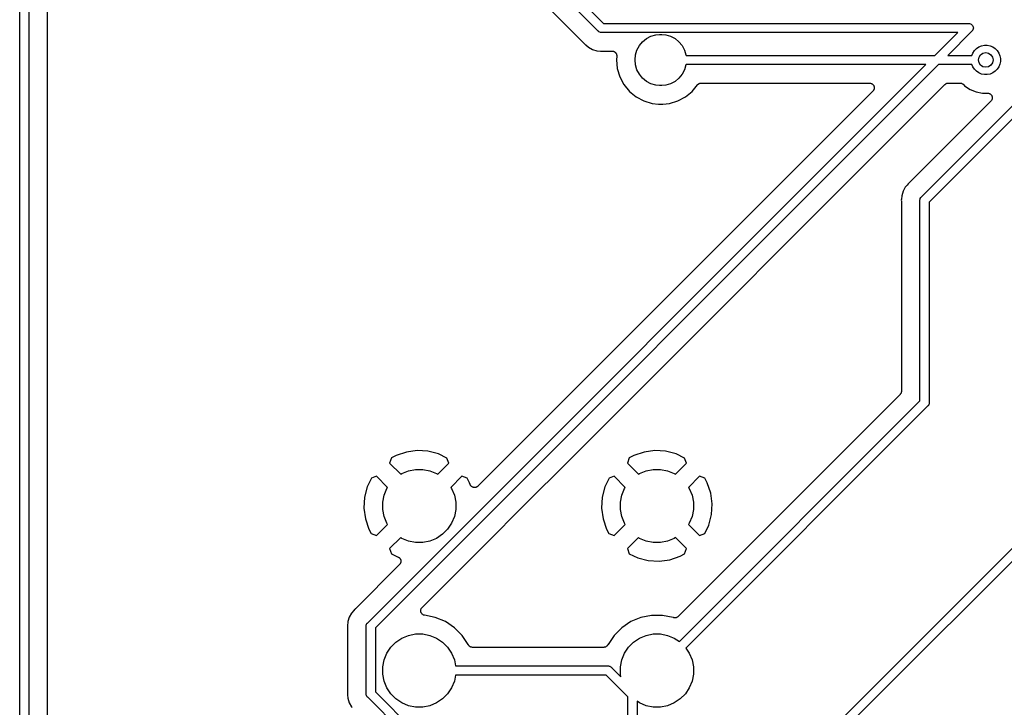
# Model space of a CAD drawing. Extents: x 3.01 to 9.03, y -6.32 to -2.47.
# Tile 2 of 25: x 3.01 to 4.07, y -5.89 to -5.15. Entities that reach past the tile are written whole.
import ezdxf

# ---------------------------------------------------------------- set-up
doc = ezdxf.new("R2010")
doc.units = 0
doc.header["$MEASUREMENT"] = 0
doc.layers.add('BLACK', color=7, linetype='CONTINUOUS')

msp = doc.modelspace()

# ---------------------------------------------------------------- linework, layer by layer
at = {"layer": 'BLACK', "linetype": 'CONTINUOUS'}
for p, q in [((3.39776, -4.90517), (3.64322, -5.15063)), ((3.63753, -5.15886), (3.38953, -4.91086)), ((3.37625, -4.92587), (3.62252, -5.17213)), ((3.01484, -6.31499), (3.01484, -5.04001)), ((3.02469, -5.0418), (3.02469, -6.31031)), ((3.04469, -6.28531), (3.04469, -5.05216)), ((3.64322, -5.15063), (4.03637, -5.15063)), ((4.03637, -5.15063), (4.03661, -5.15061)), ((4.03661, -5.15061), (4.03686, -5.15063)), ((4.03686, -5.15063), (4.03686, -5.15063)), ((4.03686, -5.15063), (4.03758, -5.1507)), ((4.03758, -5.1507), (4.03851, -5.15098)), ((4.03851, -5.15098), (4.03936, -5.15144)), ((4.03936, -5.15144), (4.04011, -5.15205)), ((3.63768, -5.15905), (3.63753, -5.15886)), ((3.63787, -5.1592), (3.63768, -5.15905)), ((3.63843, -5.15966), (3.63787, -5.1592)), ((3.63787, -5.1592), (3.63787, -5.1592)), ((3.63929, -5.16012), (3.63843, -5.15966)), ((3.64022, -5.1604), (3.63929, -5.16012)), ((3.64094, -5.16047), (3.64022, -5.1604)), ((3.64118, -5.1605), (3.64094, -5.16047)), ((3.64094, -5.16047), (3.64094, -5.16047)), ((3.64142, -5.16047), (3.64118, -5.1605)), ((4.02473, -5.16047), (3.64142, -5.16047)), ((3.6996, -5.16284), (3.70365, -5.16244)), ((3.70365, -5.16244), (3.70635, -5.16244)), ((3.70635, -5.16244), (3.7104, -5.16284)), ((4.00013, -5.18508), (4.02473, -5.16047)), ((4.03992, -5.1592), (4.01405, -5.18508)), ((4.04011, -5.15905), (4.03992, -5.1592)), ((4.04011, -5.15205), (4.04073, -5.1528)), ((4.04026, -5.15886), (4.04011, -5.15905)), ((4.04073, -5.1583), (4.04026, -5.15886)), ((4.04026, -5.15886), (4.04026, -5.15886)), ((4.04073, -5.1528), (4.04118, -5.15366)), ((4.04118, -5.15744), (4.04073, -5.1583)), ((4.04118, -5.15366), (4.04146, -5.15459)), ((4.04146, -5.15652), (4.04118, -5.15744)), ((4.04118, -5.15744), (4.04118, -5.15744)), ((4.04146, -5.15459), (4.04156, -5.15555)), ((4.04156, -5.15555), (4.04146, -5.15652)), ((3.62252, -5.17213), (3.62257, -5.17218)), ((3.62257, -5.17218), (3.6227, -5.17235)), ((3.6227, -5.17235), (3.62285, -5.1725)), ((3.62285, -5.1725), (3.62347, -5.17326)), ((3.68197, -5.17461), (3.68542, -5.17042)), ((3.68542, -5.17042), (3.68961, -5.16697)), ((3.68961, -5.16697), (3.6944, -5.16442)), ((3.6944, -5.16442), (3.6996, -5.16284)), ((3.7104, -5.16284), (3.7156, -5.16442)), ((3.7156, -5.16442), (3.72039, -5.16697)), ((3.72039, -5.16697), (3.72458, -5.17042)), ((3.72458, -5.17042), (3.72803, -5.17461)), ((3.62347, -5.17326), (3.62423, -5.17388)), ((3.62423, -5.17388), (3.62727, -5.17637)), ((3.62727, -5.17637), (3.6316, -5.17869)), ((3.6316, -5.17869), (3.6363, -5.18011)), ((3.6363, -5.18011), (3.6402, -5.1805)), ((3.6402, -5.1805), (3.6402, -5.1805)), ((3.6402, -5.1805), (3.64118, -5.18059)), ((3.64118, -5.18059), (3.64216, -5.1805)), ((3.64216, -5.1805), (3.64223, -5.18049)), ((3.64223, -5.18049), (3.64244, -5.18049)), ((3.64244, -5.18049), (3.64265, -5.18047)), ((3.64265, -5.18047), (3.65263, -5.18047)), ((3.65263, -5.18047), (3.6527, -5.18047)), ((3.6527, -5.18047), (3.65293, -5.1805)), ((3.65293, -5.1805), (3.65316, -5.1805)), ((3.65316, -5.1805), (3.65341, -5.18055)), ((3.65341, -5.18055), (3.65367, -5.18058)), ((3.65367, -5.18058), (3.65389, -5.18065)), ((3.65389, -5.18065), (3.65411, -5.1807)), ((3.65411, -5.1807), (3.65435, -5.1808)), ((3.65435, -5.1808), (3.6546, -5.18088)), ((3.6546, -5.18088), (3.6548, -5.18099)), ((3.6548, -5.18099), (3.65501, -5.18108)), ((3.65501, -5.18108), (3.65523, -5.18122)), ((3.65523, -5.18122), (3.65546, -5.18135)), ((3.65546, -5.18135), (3.65563, -5.18149)), ((3.65563, -5.18149), (3.65582, -5.18162)), ((3.65582, -5.18162), (3.65601, -5.18181)), ((3.65601, -5.18181), (3.6562, -5.18197)), ((3.6562, -5.18197), (3.65635, -5.18215)), ((3.65635, -5.18215), (3.65651, -5.18231)), ((3.65651, -5.18231), (3.65665, -5.18253)), ((3.65665, -5.18253), (3.65682, -5.18273)), ((3.65682, -5.18273), (3.65692, -5.18294)), ((3.65692, -5.18294), (3.65705, -5.18313)), ((3.65705, -5.18313), (3.65715, -5.18337)), ((3.65715, -5.18337), (3.65727, -5.1836)), ((3.65727, -5.1836), (3.65733, -5.18382)), ((3.67784, -5.1846), (3.67942, -5.1794)), ((3.67942, -5.1794), (3.68197, -5.17461)), ((3.72803, -5.17461), (3.73058, -5.1794)), ((3.73058, -5.1794), (3.73216, -5.1846)), ((4.03999, -5.18508), (4.04104, -5.18254)), ((4.04104, -5.18254), (4.04277, -5.17996)), ((4.04277, -5.17996), (4.04496, -5.17777)), ((4.04496, -5.17777), (4.04754, -5.17604)), ((4.04754, -5.17604), (4.05041, -5.17486)), ((4.05041, -5.17486), (4.05345, -5.17425)), ((4.05345, -5.17425), (4.05655, -5.17425)), ((4.05655, -5.17425), (4.05959, -5.17486)), ((4.05959, -5.17486), (4.06246, -5.17604)), ((4.06246, -5.17604), (4.06504, -5.17777)), ((4.06504, -5.17777), (4.06723, -5.17996)), ((4.06723, -5.17996), (4.06896, -5.18254)), ((4.06896, -5.18254), (4.07014, -5.18541)), ((3.65761, -5.18596), (3.65721, -5.19)), ((3.65721, -5.19), (3.65813, -5.19932)), ((3.65733, -5.18382), (3.65742, -5.18403)), ((3.65742, -5.18403), (3.65747, -5.18429)), ((3.65747, -5.18429), (3.65754, -5.18454)), ((3.65754, -5.18454), (3.65756, -5.18476)), ((3.65756, -5.18476), (3.65761, -5.18499)), ((3.65761, -5.18499), (3.65761, -5.18525)), ((3.65761, -5.18525), (3.65763, -5.18551)), ((3.65763, -5.18551), (3.65761, -5.18573)), ((3.65761, -5.18573), (3.65761, -5.18596)), ((3.67731, -5.19), (3.67784, -5.1846)), ((3.67784, -5.1954), (3.67731, -5.19)), ((3.73216, -5.1846), (3.73221, -5.18508)), ((3.73221, -5.18508), (4.00013, -5.18508)), ((3.98573, -5.33731), (4.13714, -5.1859)), ((4.14283, -5.19413), (3.99396, -5.343)), ((4.01405, -5.18508), (4.03999, -5.18508)), ((4.07014, -5.18541), (4.07075, -5.18845)), ((4.07075, -5.19155), (4.07014, -5.19459)), ((4.07075, -5.18845), (4.07075, -5.19155)), ((3.38953, -5.79568), (3.99028, -5.19492)), ((4.0042, -5.19492), (3.39776, -5.80137)), ((3.65813, -5.19932), (3.66085, -5.20829)), ((3.67942, -5.2006), (3.67784, -5.1954)), ((3.68197, -5.20539), (3.67942, -5.2006)), ((3.73058, -5.2006), (3.72803, -5.20539)), ((3.73216, -5.1954), (3.73058, -5.2006)), ((3.73221, -5.19492), (3.73216, -5.1954)), ((3.99028, -5.19492), (3.73221, -5.19492)), ((4.03999, -5.19492), (4.0042, -5.19492)), ((4.04104, -5.19746), (4.03999, -5.19492)), ((4.04277, -5.20004), (4.04104, -5.19746)), ((4.04496, -5.20223), (4.04277, -5.20004)), ((4.04754, -5.20396), (4.04496, -5.20223)), ((4.05041, -5.20514), (4.04754, -5.20396)), ((4.06246, -5.20396), (4.05959, -5.20514)), ((4.06504, -5.20223), (4.06246, -5.20396)), ((4.06723, -5.20004), (4.06504, -5.20223)), ((4.06896, -5.19746), (4.06723, -5.20004)), ((4.07014, -5.19459), (4.06896, -5.19746)), ((3.66085, -5.20829), (3.66526, -5.21655)), ((3.68542, -5.20958), (3.68197, -5.20539)), ((3.68961, -5.21303), (3.68542, -5.20958)), ((3.6944, -5.21558), (3.68961, -5.21303)), ((3.72039, -5.21303), (3.7156, -5.21558)), ((3.72458, -5.20958), (3.72039, -5.21303)), ((3.72803, -5.20539), (3.72458, -5.20958)), ((3.74591, -5.21563), (3.74613, -5.21548)), ((3.74613, -5.21548), (3.74634, -5.2154)), ((3.74634, -5.2154), (3.74653, -5.2153)), ((3.74653, -5.2153), (3.74679, -5.21522)), ((3.74679, -5.21522), (3.74704, -5.21512)), ((3.74704, -5.21512), (3.74726, -5.21508)), ((3.74726, -5.21508), (3.74747, -5.21502)), ((3.74747, -5.21502), (3.74773, -5.21499)), ((3.74773, -5.21499), (3.748, -5.21494)), ((3.748, -5.21494), (3.74822, -5.21494)), ((3.74822, -5.21494), (3.74844, -5.21492)), ((3.74844, -5.21492), (3.92993, -5.21492)), ((3.92993, -5.21492), (3.92998, -5.21492)), ((3.92998, -5.21492), (3.92998, -5.21492)), ((3.92998, -5.21492), (3.92998, -5.21492)), ((3.92998, -5.21492), (3.93, -5.21492)), ((3.93, -5.21492), (3.93048, -5.21498)), ((3.93048, -5.21498), (3.93095, -5.21503)), ((3.93095, -5.21503), (3.93096, -5.21503)), ((3.93096, -5.21503), (3.93097, -5.21503)), ((3.93097, -5.21503), (3.93143, -5.21518)), ((3.93143, -5.21518), (3.93188, -5.21532)), ((3.93188, -5.21532), (3.93189, -5.21532)), ((3.93189, -5.21532), (3.9319, -5.21533)), ((3.9319, -5.21533), (3.93233, -5.21556)), ((4.01184, -5.21573), (4.01225, -5.21551)), ((4.01225, -5.21551), (4.01265, -5.2153)), ((4.01265, -5.2153), (4.01268, -5.21529)), ((4.01268, -5.21529), (4.0127, -5.21528)), ((4.0127, -5.21528), (4.01315, -5.21515)), ((4.01315, -5.21515), (4.01359, -5.21502)), ((4.01359, -5.21502), (4.01361, -5.21501)), ((4.01361, -5.21501), (4.01364, -5.21501)), ((4.01364, -5.21501), (4.0141, -5.21497)), ((4.0141, -5.21497), (4.01456, -5.21492)), ((4.01456, -5.21492), (4.02729, -5.21492)), ((4.02729, -5.21492), (4.02731, -5.21492)), ((4.02731, -5.21492), (4.02731, -5.21492)), ((4.02731, -5.21492), (4.02731, -5.21492)), ((4.02731, -5.21492), (4.02736, -5.21492)), ((4.02736, -5.21492), (4.02782, -5.21497)), ((4.02782, -5.21497), (4.02828, -5.21502)), ((4.02828, -5.21502), (4.02831, -5.21503)), ((4.02831, -5.21503), (4.02833, -5.21503)), ((4.02833, -5.21503), (4.02878, -5.21517)), ((4.02878, -5.21517), (4.02922, -5.21531)), ((4.02922, -5.21531), (4.02924, -5.21532)), ((4.02924, -5.21532), (4.02926, -5.21533)), ((4.02926, -5.21533), (4.02967, -5.21555)), ((4.05345, -5.20575), (4.05041, -5.20514)), ((4.05655, -5.20575), (4.05345, -5.20575)), ((4.05959, -5.20514), (4.05655, -5.20575)), ((3.93346, -5.22346), (3.5081, -5.64882)), ((3.60565, -5.62176), (4.01102, -5.21639)), ((3.66526, -5.21655), (3.67121, -5.22379)), ((3.67121, -5.22379), (3.67845, -5.22974)), ((3.6996, -5.21716), (3.6944, -5.21558)), ((3.70365, -5.21756), (3.6996, -5.21716)), ((3.70635, -5.21756), (3.70365, -5.21756)), ((3.7104, -5.21716), (3.70635, -5.21756)), ((3.7156, -5.21558), (3.7104, -5.21716)), ((3.73155, -5.22974), (3.73879, -5.22379)), ((3.73879, -5.22379), (3.74457, -5.21675)), ((3.74457, -5.21675), (3.74462, -5.2167)), ((3.74462, -5.2167), (3.74477, -5.21654)), ((3.74477, -5.21654), (3.74491, -5.21637)), ((3.74491, -5.21637), (3.74512, -5.2162)), ((3.74512, -5.2162), (3.74532, -5.21601)), ((3.74532, -5.21601), (3.7455, -5.2159)), ((3.7455, -5.2159), (3.74567, -5.21576)), ((3.74567, -5.21576), (3.74591, -5.21563)), ((3.93233, -5.21556), (3.93274, -5.21579)), ((3.93274, -5.21579), (3.93275, -5.21579)), ((3.93275, -5.21579), (3.93275, -5.2158)), ((3.93275, -5.2158), (3.93313, -5.21611)), ((3.93313, -5.21611), (3.93349, -5.21641)), ((3.93377, -5.22309), (3.93346, -5.22346)), ((3.93349, -5.21641), (3.93349, -5.21642)), ((3.93349, -5.21642), (3.9335, -5.21642)), ((3.9335, -5.21642), (3.93381, -5.2168)), ((3.93407, -5.22272), (3.93377, -5.22309)), ((3.93381, -5.2168), (3.9341, -5.21717)), ((3.93408, -5.22271), (3.93407, -5.22272)), ((3.93431, -5.22229), (3.93408, -5.2227)), ((3.93408, -5.2227), (3.93408, -5.22271)), ((3.9341, -5.21717), (3.93411, -5.21718)), ((3.93411, -5.21718), (3.93411, -5.21718)), ((3.93411, -5.21718), (3.93434, -5.21761)), ((3.93454, -5.22186), (3.93431, -5.22229)), ((3.93434, -5.21761), (3.93456, -5.21803)), ((3.93468, -5.22139), (3.93454, -5.22184)), ((3.93454, -5.22184), (3.93454, -5.22185)), ((3.93454, -5.22185), (3.93454, -5.22186)), ((3.93456, -5.21803), (3.93456, -5.21804)), ((3.93456, -5.21804), (3.93456, -5.21805)), ((3.93456, -5.21805), (3.9347, -5.21851)), ((3.93483, -5.22093), (3.93468, -5.22139)), ((3.9347, -5.21851), (3.93484, -5.21897)), ((3.93488, -5.22044), (3.93483, -5.22091)), ((3.93483, -5.22091), (3.93483, -5.22092)), ((3.93483, -5.22092), (3.93483, -5.22093)), ((3.93484, -5.21897), (3.93484, -5.21898)), ((3.93484, -5.21898), (3.93484, -5.21898)), ((3.93484, -5.21898), (3.93488, -5.21946)), ((3.93488, -5.21946), (3.93493, -5.21994)), ((3.93493, -5.21996), (3.93488, -5.22044)), ((3.93493, -5.21994), (3.93493, -5.21995)), ((3.93493, -5.21995), (3.93493, -5.21996)), ((4.01102, -5.21639), (4.01104, -5.21637)), ((4.01104, -5.21637), (4.01107, -5.21634)), ((4.01104, -5.21637), (4.01104, -5.21637)), ((4.01104, -5.21637), (4.01104, -5.21637)), ((4.01107, -5.21634), (4.01144, -5.21605)), ((4.01144, -5.21605), (4.01179, -5.21576)), ((4.01179, -5.21576), (4.01182, -5.21574)), ((4.01182, -5.21574), (4.01184, -5.21573)), ((4.02967, -5.21555), (4.03008, -5.21577)), ((4.03008, -5.21577), (4.0301, -5.21578)), ((4.0301, -5.21578), (4.03012, -5.2158)), ((4.03012, -5.2158), (4.03047, -5.21609)), ((4.03047, -5.21609), (4.03083, -5.21639)), ((4.03083, -5.21639), (4.03221, -5.21777)), ((4.03221, -5.21777), (4.03807, -5.22168)), ((4.03807, -5.22168), (4.04457, -5.22437)), ((4.04457, -5.22437), (4.05148, -5.22575)), ((4.05148, -5.22575), (4.05694, -5.22575)), ((4.05694, -5.22575), (4.05699, -5.22575)), ((4.05699, -5.22575), (4.05699, -5.22575)), ((4.05699, -5.22575), (4.05699, -5.22575)), ((4.05699, -5.22575), (4.05701, -5.22575)), ((4.05701, -5.22575), (4.05748, -5.2258)), ((4.05748, -5.2258), (4.05796, -5.22585)), ((4.05796, -5.22585), (4.05797, -5.22586)), ((4.05797, -5.22586), (4.05798, -5.22586)), ((4.05798, -5.22586), (4.05843, -5.226)), ((4.05843, -5.226), (4.05889, -5.22615)), ((3.67845, -5.22974), (3.68671, -5.23415)), ((3.68671, -5.23415), (3.69568, -5.23687)), ((3.71432, -5.23687), (3.72329, -5.23415)), ((3.72329, -5.23415), (3.73155, -5.22974)), ((4.06047, -5.23428), (3.97245, -5.3223)), ((4.05889, -5.22615), (4.0589, -5.22615)), ((4.0589, -5.22615), (4.05891, -5.22615)), ((4.05891, -5.22615), (4.05933, -5.22638)), ((4.05933, -5.22638), (4.05975, -5.22661)), ((4.05975, -5.22661), (4.05975, -5.22662)), ((4.05975, -5.22662), (4.05976, -5.22662)), ((4.05976, -5.22662), (4.06013, -5.22693)), ((4.06013, -5.22693), (4.0605, -5.22724)), ((4.06078, -5.23391), (4.06047, -5.23428)), ((4.0605, -5.22724), (4.0605, -5.22724)), ((4.0605, -5.22724), (4.06051, -5.22725)), ((4.06051, -5.22725), (4.06081, -5.22762)), ((4.06108, -5.23354), (4.06078, -5.23391)), ((4.06081, -5.22762), (4.06111, -5.228)), ((4.06109, -5.23354), (4.06108, -5.23354)), ((4.06132, -5.23311), (4.06109, -5.23353)), ((4.06109, -5.23353), (4.06109, -5.23354)), ((4.06111, -5.228), (4.06112, -5.228)), ((4.06112, -5.228), (4.06112, -5.22801)), ((4.06112, -5.22801), (4.06134, -5.22843)), ((4.06155, -5.23269), (4.06132, -5.23311)), ((4.06134, -5.22843), (4.06157, -5.22886)), ((4.06169, -5.23221), (4.06155, -5.23267)), ((4.06155, -5.23267), (4.06155, -5.23268)), ((4.06155, -5.23268), (4.06155, -5.23269)), ((4.06157, -5.22886), (4.06157, -5.22887)), ((4.06157, -5.22887), (4.06157, -5.22887)), ((4.06157, -5.22887), (4.06171, -5.22932)), ((4.06183, -5.23175), (4.06169, -5.23221)), ((4.06171, -5.22932), (4.06185, -5.22979)), ((4.06184, -5.23174), (4.06183, -5.23175)), ((4.06189, -5.23126), (4.06184, -5.23174)), ((4.06184, -5.23174), (4.06184, -5.23174)), ((4.06185, -5.22979), (4.06185, -5.2298)), ((4.06185, -5.2298), (4.06185, -5.22981)), ((4.06185, -5.22981), (4.06189, -5.23028)), ((4.06189, -5.23028), (4.06194, -5.23077)), ((4.06194, -5.23078), (4.06189, -5.23126)), ((4.06194, -5.23077), (4.06194, -5.23077)), ((4.06194, -5.23077), (4.06194, -5.23078)), ((3.69568, -5.23687), (3.70266, -5.23756)), ((3.70266, -5.23756), (3.70734, -5.23756)), ((3.70734, -5.23756), (3.71432, -5.23687)), ((3.9659, -5.33138), (3.96447, -5.33608)), ((3.96641, -5.33043), (3.9659, -5.33138)), ((3.96821, -5.32705), (3.96641, -5.33043)), ((3.96641, -5.33043), (3.96641, -5.33043)), ((3.97016, -5.32468), (3.96821, -5.32705)), ((3.97133, -5.32326), (3.97016, -5.32468)), ((3.97016, -5.32468), (3.97016, -5.32468)), ((3.97209, -5.32263), (3.97133, -5.32326)), ((3.97224, -5.32248), (3.97209, -5.32263)), ((3.9724, -5.32235), (3.97224, -5.32248)), ((3.97245, -5.3223), (3.9724, -5.32235)), ((3.96409, -5.33999), (3.96399, -5.34096)), ((3.96399, -5.34096), (3.96409, -5.34194)), ((3.96447, -5.33608), (3.96409, -5.33998)), ((3.96409, -5.33998), (3.96409, -5.33999)), ((3.96409, -5.34194), (3.9641, -5.34201)), ((3.9641, -5.34201), (3.96409, -5.34222)), ((3.96409, -5.34222), (3.96411, -5.34243)), ((3.96411, -5.34243), (3.96411, -5.54664)), ((3.98409, -5.34096), (3.98411, -5.34072)), ((3.98411, -5.34121), (3.98409, -5.34096)), ((3.98411, -5.34072), (3.98419, -5.34)), ((3.98411, -5.34072), (3.98411, -5.34072)), ((3.98411, -5.557), (3.98411, -5.34121)), ((3.98419, -5.34), (3.98447, -5.33907)), ((3.98447, -5.33907), (3.98492, -5.33822)), ((3.98492, -5.33822), (3.98554, -5.33747)), ((3.98554, -5.33747), (3.98573, -5.33731)), ((3.99396, -5.343), (3.99396, -5.55879)), ((3.80875, -5.99028), (4.39028, -5.40875)), ((4.39028, -5.42267), (3.93192, -5.88103)), ((3.96265, -5.55018), (3.72379, -5.78904)), ((3.96294, -5.54982), (3.96265, -5.55018)), ((3.96324, -5.54947), (3.96294, -5.54982)), ((3.96325, -5.54944), (3.96324, -5.54947)), ((3.96327, -5.54942), (3.96325, -5.54944)), ((3.96349, -5.54902), (3.96327, -5.54942)), ((3.96371, -5.54861), (3.96349, -5.54902)), ((3.96372, -5.54859), (3.96371, -5.54861)), ((3.96373, -5.54856), (3.96372, -5.54859)), ((3.96386, -5.54812), (3.96373, -5.54856)), ((3.964, -5.54768), (3.96386, -5.54812)), ((3.96401, -5.54766), (3.964, -5.54768)), ((3.96402, -5.54763), (3.96401, -5.54766)), ((3.96406, -5.54717), (3.96402, -5.54763)), ((3.96411, -5.54671), (3.96406, -5.54717)), ((3.96411, -5.54664), (3.96411, -5.54666)), ((3.96411, -5.54666), (3.96411, -5.54666)), ((3.96411, -5.54666), (3.96411, -5.54666)), ((3.96411, -5.54666), (3.96411, -5.54671)), ((3.72512, -5.81599), (3.98411, -5.557)), ((3.99234, -5.56269), (3.73208, -5.82295)), ((3.99253, -5.56253), (3.99234, -5.56269)), ((3.99269, -5.56234), (3.99253, -5.56253)), ((3.99315, -5.56178), (3.99269, -5.56234)), ((3.9936, -5.56093), (3.99315, -5.56178)), ((3.99389, -5.56), (3.9936, -5.56093)), ((3.99396, -5.55928), (3.99389, -5.56)), ((3.99396, -5.55879), (3.99398, -5.55904)), ((3.99398, -5.55904), (3.99396, -5.55928)), ((3.99396, -5.55928), (3.99396, -5.55928)), ((3.42, -5.61583), (3.41519, -5.61839)), ((3.43114, -5.61197), (3.42, -5.61583)), ((3.44273, -5.61039), (3.43114, -5.61197)), ((3.4544, -5.61109), (3.44273, -5.61039)), ((3.46571, -5.61405), (3.4544, -5.61109)), ((3.47485, -5.6185), (3.46571, -5.61405)), ((3.6759, -5.61583), (3.67109, -5.61839)), ((3.68705, -5.61197), (3.6759, -5.61583)), ((3.69863, -5.61039), (3.68705, -5.61197)), ((3.71031, -5.61109), (3.69863, -5.61039)), ((3.72162, -5.61405), (3.71031, -5.61109)), ((3.73075, -5.6185), (3.72162, -5.61405)), ((3.41519, -5.61839), (3.41315, -5.62401)), ((3.41315, -5.62401), (3.42509, -5.63595)), ((3.46491, -5.63595), (3.47685, -5.62401)), ((3.47685, -5.62401), (3.47485, -5.6185)), ((3.55848, -5.66893), (3.60565, -5.62176)), ((3.60565, -5.62176), (3.60565, -5.62176)), ((3.67109, -5.61839), (3.66906, -5.62401)), ((3.66906, -5.62401), (3.681, -5.63595)), ((3.72081, -5.63595), (3.73275, -5.62401)), ((3.73275, -5.62401), (3.73075, -5.6185)), ((3.39901, -5.63815), (3.3935, -5.64015)), ((3.41095, -5.65009), (3.39901, -5.63815)), ((3.42509, -5.63595), (3.42635, -5.63511)), ((3.42635, -5.63511), (3.43352, -5.63214)), ((3.43352, -5.63214), (3.44112, -5.63063)), ((3.44112, -5.63063), (3.44888, -5.63063)), ((3.44888, -5.63063), (3.45648, -5.63214)), ((3.45648, -5.63214), (3.46365, -5.63511)), ((3.46365, -5.63511), (3.46491, -5.63595)), ((3.49099, -5.63815), (3.47905, -5.65009)), ((3.49661, -5.64019), (3.49099, -5.63815)), ((3.65492, -5.63815), (3.6494, -5.64015)), ((3.66686, -5.65009), (3.65492, -5.63815)), ((3.681, -5.63595), (3.68226, -5.63511)), ((3.68226, -5.63511), (3.68942, -5.63214)), ((3.68942, -5.63214), (3.69703, -5.63063)), ((3.69703, -5.63063), (3.70478, -5.63063)), ((3.70478, -5.63063), (3.71239, -5.63214)), ((3.71239, -5.63214), (3.71955, -5.63511)), ((3.71955, -5.63511), (3.72081, -5.63595)), ((3.74689, -5.63815), (3.73495, -5.65009)), ((3.75251, -5.64019), (3.74689, -5.63815)), ((3.38905, -5.64929), (3.38609, -5.6606)), ((3.3935, -5.64015), (3.38905, -5.64929)), ((3.41011, -5.65135), (3.41095, -5.65009)), ((3.47905, -5.65009), (3.47989, -5.65135)), ((3.49917, -5.645), (3.49661, -5.64019)), ((3.49984, -5.64692), (3.49917, -5.645)), ((3.4999, -5.64704), (3.49984, -5.64692)), ((3.49994, -5.64717), (3.4999, -5.64704)), ((3.5001, -5.64749), (3.49994, -5.64717)), ((3.50025, -5.6478), (3.5001, -5.64749)), ((3.50033, -5.64792), (3.50025, -5.6478)), ((3.50039, -5.64804), (3.50033, -5.64792)), ((3.50061, -5.64831), (3.50039, -5.64804)), ((3.50082, -5.6486), (3.50061, -5.64831)), ((3.50092, -5.64869), (3.50082, -5.6486)), ((3.501, -5.6488), (3.50092, -5.64869)), ((3.50128, -5.64902), (3.501, -5.6488)), ((3.50153, -5.64926), (3.50128, -5.64902)), ((3.50165, -5.64933), (3.50153, -5.64926)), ((3.50175, -5.64942), (3.50165, -5.64933)), ((3.50206, -5.64959), (3.50175, -5.64942)), ((3.50236, -5.64977), (3.50206, -5.64959)), ((3.50249, -5.64982), (3.50236, -5.64977)), ((3.50261, -5.64989), (3.50249, -5.64982)), ((3.50295, -5.64999), (3.50261, -5.64989)), ((3.50328, -5.65012), (3.50295, -5.64999)), ((3.50341, -5.65014), (3.50328, -5.65012)), ((3.50354, -5.65018), (3.50341, -5.65014)), ((3.50582, -5.6501), (3.50548, -5.6502)), ((3.50616, -5.65002), (3.50582, -5.6501)), ((3.50629, -5.64997), (3.50616, -5.65002)), ((3.50642, -5.64993), (3.50629, -5.64997)), ((3.50673, -5.64977), (3.50642, -5.64993)), ((3.50705, -5.64962), (3.50673, -5.64977)), ((3.50717, -5.64954), (3.50705, -5.64962)), ((3.50729, -5.64948), (3.50717, -5.64954)), ((3.50756, -5.64926), (3.50729, -5.64948)), ((3.50785, -5.64906), (3.50756, -5.64926)), ((3.50794, -5.64896), (3.50785, -5.64906)), ((3.50805, -5.64887), (3.50794, -5.64896)), ((3.5081, -5.64882), (3.50805, -5.64887)), ((3.64496, -5.64929), (3.64199, -5.6606)), ((3.6494, -5.64015), (3.64496, -5.64929)), ((3.66602, -5.65135), (3.66686, -5.65009)), ((3.73495, -5.65009), (3.73579, -5.65135)), ((3.75508, -5.645), (3.75251, -5.64019)), ((3.75893, -5.65614), (3.75508, -5.645)), ((3.38609, -5.6606), (3.38539, -5.67227)), ((3.40563, -5.66612), (3.40714, -5.65852)), ((3.40714, -5.65852), (3.41011, -5.65135)), ((3.47989, -5.65135), (3.48286, -5.65852)), ((3.48286, -5.65852), (3.48437, -5.66612)), ((3.50389, -5.65022), (3.50354, -5.65018)), ((3.50424, -5.65027), (3.50389, -5.65022)), ((3.50438, -5.65027), (3.50424, -5.65027)), ((3.50451, -5.65029), (3.50438, -5.65027)), ((3.50486, -5.65025), (3.50451, -5.65029)), ((3.50521, -5.65024), (3.50486, -5.65025)), ((3.50535, -5.65021), (3.50521, -5.65024)), ((3.50548, -5.6502), (3.50535, -5.65021)), ((3.64199, -5.6606), (3.64129, -5.67227)), ((3.66154, -5.66612), (3.66305, -5.65852)), ((3.66305, -5.65852), (3.66602, -5.65135)), ((3.73579, -5.65135), (3.73876, -5.65852)), ((3.73876, -5.65852), (3.74028, -5.66612)), ((3.76052, -5.66773), (3.75893, -5.65614)), ((3.40563, -5.67388), (3.40563, -5.66612)), ((3.48437, -5.66612), (3.48437, -5.67388)), ((3.51624, -5.71117), (3.55848, -5.66893)), ((3.55848, -5.66893), (3.55848, -5.66893)), ((3.66154, -5.67388), (3.66154, -5.66612)), ((3.74028, -5.66612), (3.74028, -5.67388)), ((3.75982, -5.6794), (3.76052, -5.66773)), ((3.38539, -5.67227), (3.38697, -5.68386)), ((3.40714, -5.68148), (3.40563, -5.67388)), ((3.41011, -5.68865), (3.40714, -5.68148)), ((3.48286, -5.68148), (3.47989, -5.68865)), ((3.48437, -5.67388), (3.48286, -5.68148)), ((3.64129, -5.67227), (3.64288, -5.68386)), ((3.66305, -5.68148), (3.66154, -5.67388)), ((3.66602, -5.68865), (3.66305, -5.68148)), ((3.73876, -5.68148), (3.73579, -5.68865)), ((3.74028, -5.67388), (3.73876, -5.68148)), ((3.75685, -5.69071), (3.75982, -5.6794)), ((3.38697, -5.68386), (3.39083, -5.695)), ((3.39901, -5.70185), (3.41095, -5.68991)), ((3.41095, -5.68991), (3.41011, -5.68865)), ((3.47989, -5.68865), (3.47558, -5.6951)), ((3.64288, -5.68386), (3.64673, -5.695)), ((3.65492, -5.70185), (3.66686, -5.68991)), ((3.66686, -5.68991), (3.66602, -5.68865)), ((3.73579, -5.68865), (3.73495, -5.68991)), ((3.73495, -5.68991), (3.74689, -5.70185)), ((3.75241, -5.69985), (3.75685, -5.69071)), ((3.39083, -5.695), (3.39339, -5.69981)), ((3.39339, -5.69981), (3.39901, -5.70185)), ((3.4701, -5.70058), (3.46365, -5.70489)), ((3.47558, -5.6951), (3.4701, -5.70058)), ((3.64673, -5.695), (3.6493, -5.69981)), ((3.6493, -5.69981), (3.65492, -5.70185)), ((3.74689, -5.70185), (3.75241, -5.69985)), ((3.42509, -5.70405), (3.41315, -5.71599)), ((3.42635, -5.70489), (3.42509, -5.70405)), ((3.43352, -5.70786), (3.42635, -5.70489)), ((3.44112, -5.70937), (3.43352, -5.70786)), ((3.44888, -5.70937), (3.44112, -5.70937)), ((3.44809, -5.77932), (3.51624, -5.71117)), ((3.45648, -5.70786), (3.44888, -5.70937)), ((3.46365, -5.70489), (3.45648, -5.70786)), ((3.51624, -5.71117), (3.51624, -5.71117)), ((3.681, -5.70405), (3.66906, -5.71599)), ((3.68226, -5.70489), (3.681, -5.70405)), ((3.68942, -5.70786), (3.68226, -5.70489)), ((3.69703, -5.70937), (3.68942, -5.70786)), ((3.70478, -5.70937), (3.69703, -5.70937)), ((3.71239, -5.70786), (3.70478, -5.70937)), ((3.71955, -5.70489), (3.71239, -5.70786)), ((3.72081, -5.70405), (3.71955, -5.70489)), ((3.73275, -5.71599), (3.72081, -5.70405)), ((3.41315, -5.71599), (3.41515, -5.7215)), ((3.41515, -5.7215), (3.42248, -5.72507)), ((3.66906, -5.71599), (3.67106, -5.7215)), ((3.67106, -5.7215), (3.68019, -5.72595)), ((3.71476, -5.72803), (3.72591, -5.72417)), ((3.72591, -5.72417), (3.73072, -5.72161)), ((3.73072, -5.72161), (3.73275, -5.71599)), ((3.42382, -5.7331), (3.37625, -5.78067)), ((3.42248, -5.72507), (3.42254, -5.7251)), ((3.42254, -5.7251), (3.42281, -5.72527)), ((3.42281, -5.72527), (3.4231, -5.72543)), ((3.4231, -5.72543), (3.42322, -5.72553)), ((3.42322, -5.72553), (3.42336, -5.72562)), ((3.42336, -5.72562), (3.4236, -5.72584)), ((3.4236, -5.72584), (3.42385, -5.72605)), ((3.42403, -5.73285), (3.42382, -5.7331)), ((3.42385, -5.72605), (3.42395, -5.72618)), ((3.42395, -5.72618), (3.42407, -5.72629)), ((3.42425, -5.73261), (3.42403, -5.73285)), ((3.42407, -5.72629), (3.42426, -5.72656)), ((3.42434, -5.73247), (3.42425, -5.73261)), ((3.42426, -5.72656), (3.42446, -5.72681)), ((3.42444, -5.73234), (3.42434, -5.73247)), ((3.4246, -5.73206), (3.42444, -5.73234)), ((3.42446, -5.72681), (3.42454, -5.72695)), ((3.42454, -5.72695), (3.42463, -5.72709)), ((3.42477, -5.73178), (3.4246, -5.73206)), ((3.42463, -5.72709), (3.42477, -5.72738)), ((3.42477, -5.72738), (3.42492, -5.72767)), ((3.42483, -5.73163), (3.42477, -5.73178)), ((3.4249, -5.73148), (3.42483, -5.73163)), ((3.425, -5.73117), (3.4249, -5.73148)), ((3.42492, -5.72767), (3.42496, -5.72783)), ((3.42496, -5.72783), (3.42503, -5.72798)), ((3.42512, -5.73087), (3.425, -5.73117)), ((3.42503, -5.72798), (3.4251, -5.7283)), ((3.4251, -5.7283), (3.4252, -5.72861)), ((3.42514, -5.73071), (3.42512, -5.73087)), ((3.42519, -5.73055), (3.42514, -5.73071)), ((3.42522, -5.73023), (3.42519, -5.73055)), ((3.4252, -5.72861), (3.42521, -5.72877)), ((3.42521, -5.72877), (3.42525, -5.72893)), ((3.42528, -5.72991), (3.42522, -5.73023)), ((3.42525, -5.72893), (3.42526, -5.72925)), ((3.42526, -5.72925), (3.42529, -5.72958)), ((3.42529, -5.72958), (3.42527, -5.72974)), ((3.42527, -5.72974), (3.42528, -5.72991)), ((3.68019, -5.72595), (3.6915, -5.72891)), ((3.6915, -5.72891), (3.70318, -5.72961)), ((3.70318, -5.72961), (3.71476, -5.72803)), ((3.37201, -5.78542), (3.3697, -5.78975)), ((3.3745, -5.78238), (3.37201, -5.78542)), ((3.37513, -5.78162), (3.3745, -5.78238)), ((3.3745, -5.78238), (3.3745, -5.78238)), ((3.37589, -5.781), (3.37513, -5.78162)), ((3.37604, -5.78085), (3.37589, -5.781)), ((3.3762, -5.78072), (3.37604, -5.78085)), ((3.37625, -5.78067), (3.3762, -5.78072)), ((3.44663, -5.78281), (3.44668, -5.78234)), ((3.44663, -5.78282), (3.44663, -5.78281)), ((3.44663, -5.78284), (3.44663, -5.78282)), ((3.44667, -5.78331), (3.44663, -5.78284)), ((3.44672, -5.78379), (3.44667, -5.78331)), ((3.44668, -5.78234), (3.44673, -5.78186)), ((3.44672, -5.7838), (3.44672, -5.78379)), ((3.44672, -5.78381), (3.44672, -5.7838)), ((3.44685, -5.78426), (3.44672, -5.78381)), ((3.44673, -5.78184), (3.44687, -5.78138)), ((3.44673, -5.78185), (3.44673, -5.78184)), ((3.44673, -5.78186), (3.44673, -5.78185)), ((3.44699, -5.78472), (3.44685, -5.78426)), ((3.44687, -5.78138), (3.44701, -5.78093)), ((3.447, -5.78473), (3.44699, -5.78472)), ((3.447, -5.78474), (3.447, -5.78473)), ((3.44722, -5.78516), (3.447, -5.78474)), ((3.44701, -5.78093), (3.44702, -5.78092)), ((3.44702, -5.78091), (3.44725, -5.78048)), ((3.44702, -5.78092), (3.44702, -5.78091)), ((3.44744, -5.78559), (3.44722, -5.78516)), ((3.44725, -5.78048), (3.44747, -5.78007)), ((3.44745, -5.7856), (3.44744, -5.78559)), ((3.44775, -5.78598), (3.44745, -5.7856)), ((3.44745, -5.7856), (3.44745, -5.7856)), ((3.44747, -5.78007), (3.44748, -5.78006)), ((3.44748, -5.78005), (3.44779, -5.77969)), ((3.44748, -5.78006), (3.44748, -5.78005)), ((3.44805, -5.78635), (3.44775, -5.78598)), ((3.44779, -5.77969), (3.44809, -5.77932)), ((3.44806, -5.78635), (3.44805, -5.78635)), ((3.44807, -5.78636), (3.44806, -5.78635)), ((3.44843, -5.78667), (3.44807, -5.78636)), ((3.4488, -5.78698), (3.44843, -5.78667)), ((3.44881, -5.78698), (3.4488, -5.78698)), ((3.44882, -5.78699), (3.44881, -5.78698)), ((3.44923, -5.78722), (3.44882, -5.78699)), ((3.44965, -5.78745), (3.44923, -5.78722)), ((3.44966, -5.78745), (3.44965, -5.78745)), ((3.44967, -5.78746), (3.44966, -5.78745)), ((3.45012, -5.7876), (3.44967, -5.78746)), ((3.45058, -5.78774), (3.45012, -5.7876)), ((3.4506, -5.78775), (3.45058, -5.78774)), ((3.45061, -5.78775), (3.4506, -5.78775)), ((3.45065, -5.78776), (3.45061, -5.78775)), ((3.45061, -5.78775), (3.45061, -5.78775)), ((3.46232, -5.79008), (3.45065, -5.78776)), ((3.69506, -5.7878), (3.68359, -5.79008)), ((3.70675, -5.7878), (3.69506, -5.7878)), ((3.71822, -5.79008), (3.70675, -5.7878)), ((3.36827, -5.79445), (3.36779, -5.79933)), ((3.3697, -5.78975), (3.36827, -5.79445)), ((3.38793, -5.7989), (3.38798, -5.79837)), ((3.38798, -5.79837), (3.38802, -5.79824)), ((3.38802, -5.79824), (3.38827, -5.79744)), ((3.38827, -5.79744), (3.38872, -5.79658)), ((3.38872, -5.79658), (3.38918, -5.79602)), ((3.38918, -5.79602), (3.38934, -5.79583)), ((3.38918, -5.79602), (3.38918, -5.79602)), ((3.38934, -5.79583), (3.38953, -5.79568)), ((3.47312, -5.79455), (3.46232, -5.79008)), ((3.48285, -5.80105), (3.47312, -5.79455)), ((3.67278, -5.79455), (3.66306, -5.80105)), ((3.68359, -5.79008), (3.67278, -5.79455)), ((3.71834, -5.79012), (3.71822, -5.79008)), ((3.71878, -5.79026), (3.71834, -5.79012)), ((3.71923, -5.7904), (3.71878, -5.79026)), ((3.71925, -5.7904), (3.71923, -5.7904)), ((3.71927, -5.79041), (3.71925, -5.7904)), ((3.71974, -5.79045), (3.71927, -5.79041)), ((3.7202, -5.7905), (3.71974, -5.79045)), ((3.72022, -5.7905), (3.7202, -5.7905)), ((3.72024, -5.7905), (3.72022, -5.7905)), ((3.72071, -5.79046), (3.72024, -5.7905)), ((3.72117, -5.79042), (3.72071, -5.79046)), ((3.72119, -5.79041), (3.72117, -5.79042)), ((3.72121, -5.79041), (3.72119, -5.79041)), ((3.72166, -5.79028), (3.72121, -5.79041)), ((3.72211, -5.79015), (3.72166, -5.79028)), ((3.72213, -5.79014), (3.72211, -5.79015)), ((3.72215, -5.79013), (3.72213, -5.79014)), ((3.72256, -5.78991), (3.72215, -5.79013)), ((3.72297, -5.7897), (3.72256, -5.78991)), ((3.72299, -5.78968), (3.72297, -5.7897)), ((3.72301, -5.78967), (3.72299, -5.78968)), ((3.72337, -5.78938), (3.72301, -5.78967)), ((3.72374, -5.78909), (3.72337, -5.78938)), ((3.72377, -5.78906), (3.72374, -5.78909)), ((3.72379, -5.78904), (3.72377, -5.78906)), ((3.72377, -5.78906), (3.72377, -5.78906)), ((3.72377, -5.78906), (3.72377, -5.78906)), ((3.36779, -5.79933), (3.36789, -5.80031)), ((3.36789, -5.80031), (3.3679, -5.80038)), ((3.3679, -5.80038), (3.36789, -5.80059)), ((3.36789, -5.80059), (3.36791, -5.8008)), ((3.36791, -5.8008), (3.36791, -5.87074)), ((3.38789, -5.79933), (3.38793, -5.7989)), ((3.38791, -5.79957), (3.38789, -5.79933)), ((3.38791, -5.87196), (3.38791, -5.79957)), ((3.39776, -5.80137), (3.39776, -5.87017)), ((3.43352, -5.80931), (3.44112, -5.8078)), ((3.44112, -5.8078), (3.44888, -5.8078)), ((3.44888, -5.8078), (3.45648, -5.80931)), ((3.49112, -5.80932), (3.48285, -5.80105)), ((3.66306, -5.80105), (3.65479, -5.80932)), ((3.68942, -5.80931), (3.69703, -5.8078)), ((3.69703, -5.8078), (3.70478, -5.8078)), ((3.70478, -5.8078), (3.71239, -5.80931)), ((3.41442, -5.82207), (3.4199, -5.81658)), ((3.4199, -5.81658), (3.42635, -5.81228)), ((3.42635, -5.81228), (3.43352, -5.80931)), ((3.45648, -5.80931), (3.46365, -5.81228)), ((3.46365, -5.81228), (3.4701, -5.81658)), ((3.4701, -5.81658), (3.47558, -5.82207)), ((3.49761, -5.81904), (3.49112, -5.80932)), ((3.49766, -5.81916), (3.49761, -5.81904)), ((3.49788, -5.81957), (3.49766, -5.81916)), ((3.4981, -5.81998), (3.49788, -5.81957)), ((3.64799, -5.81963), (3.64777, -5.82004)), ((3.64822, -5.81922), (3.64799, -5.81963)), ((3.64823, -5.81918), (3.64822, -5.81922)), ((3.64824, -5.81918), (3.64823, -5.81918)), ((3.64823, -5.81918), (3.64823, -5.81918)), ((3.64829, -5.81904), (3.64824, -5.81916)), ((3.64824, -5.81916), (3.64824, -5.81918)), ((3.65479, -5.80932), (3.64829, -5.81904)), ((3.67032, -5.82207), (3.67581, -5.81658)), ((3.67581, -5.81658), (3.68226, -5.81228)), ((3.68226, -5.81228), (3.68942, -5.80931)), ((3.71239, -5.80931), (3.71955, -5.81228)), ((3.71955, -5.81228), (3.72512, -5.81599)), ((3.40714, -5.83568), (3.41011, -5.82852)), ((3.41011, -5.82852), (3.41442, -5.82207)), ((3.47558, -5.82207), (3.47989, -5.82852)), ((3.47989, -5.82852), (3.48286, -5.83568)), ((3.49811, -5.82), (3.4981, -5.81998)), ((3.49812, -5.82002), (3.49811, -5.82)), ((3.49841, -5.82038), (3.49812, -5.82002)), ((3.49871, -5.82074), (3.49841, -5.82038)), ((3.49872, -5.82076), (3.49871, -5.82074)), ((3.49874, -5.82077), (3.49872, -5.82076)), ((3.4991, -5.82107), (3.49874, -5.82077)), ((3.49946, -5.82137), (3.4991, -5.82107)), ((3.49947, -5.82138), (3.49946, -5.82137)), ((3.49949, -5.82139), (3.49947, -5.82138)), ((3.4999, -5.82162), (3.49949, -5.82139)), ((3.50031, -5.82184), (3.4999, -5.82162)), ((3.50033, -5.82185), (3.50031, -5.82184)), ((3.50035, -5.82186), (3.50033, -5.82185)), ((3.50079, -5.82199), (3.50035, -5.82186)), ((3.50124, -5.82213), (3.50079, -5.82199)), ((3.50126, -5.82214), (3.50124, -5.82213)), ((3.50128, -5.82214), (3.50126, -5.82214)), ((3.50175, -5.82219), (3.50128, -5.82214)), ((3.50221, -5.82224), (3.50175, -5.82219)), ((3.50225, -5.82224), (3.50221, -5.82224)), ((3.50226, -5.82224), (3.50225, -5.82224)), ((3.50225, -5.82224), (3.50225, -5.82224)), ((3.50228, -5.82224), (3.50226, -5.82224)), ((3.64363, -5.82224), (3.50228, -5.82224)), ((3.64409, -5.8222), (3.64363, -5.82224)), ((3.64455, -5.82216), (3.64409, -5.8222)), ((3.64458, -5.82215), (3.64455, -5.82216)), ((3.6446, -5.82215), (3.64458, -5.82215)), ((3.64504, -5.82201), (3.6446, -5.82215)), ((3.64549, -5.82188), (3.64504, -5.82201)), ((3.64551, -5.82187), (3.64549, -5.82188)), ((3.64553, -5.82187), (3.64551, -5.82187)), ((3.64594, -5.82165), (3.64553, -5.82187)), ((3.64636, -5.82143), (3.64594, -5.82165)), ((3.64637, -5.82142), (3.64636, -5.82143)), ((3.64639, -5.82141), (3.64637, -5.82142)), ((3.64676, -5.82111), (3.64639, -5.82141)), ((3.64712, -5.82082), (3.64676, -5.82111)), ((3.64713, -5.82081), (3.64712, -5.82082)), ((3.64715, -5.82079), (3.64713, -5.82081)), ((3.64745, -5.82043), (3.64715, -5.82079)), ((3.64775, -5.82008), (3.64745, -5.82043)), ((3.64776, -5.82006), (3.64775, -5.82008)), ((3.64777, -5.82004), (3.64776, -5.82006)), ((3.66305, -5.83568), (3.66602, -5.82852)), ((3.66602, -5.82852), (3.67032, -5.82207)), ((3.73208, -5.82295), (3.73579, -5.82852)), ((3.73579, -5.82852), (3.73876, -5.83568)), ((3.40563, -5.84329), (3.40714, -5.83568)), ((3.48286, -5.83568), (3.48416, -5.84224)), ((3.66154, -5.84329), (3.66305, -5.83568)), ((3.73876, -5.83568), (3.74028, -5.84329)), ((3.40563, -5.85104), (3.40563, -5.84329)), ((3.40714, -5.85865), (3.40563, -5.85104)), ((3.48416, -5.84224), (3.64811, -5.84224)), ((3.64811, -5.84224), (3.64835, -5.84222)), ((3.64835, -5.84222), (3.64859, -5.84224)), ((3.64859, -5.84224), (3.6486, -5.84224)), ((3.6486, -5.84224), (3.64892, -5.84228)), ((3.64892, -5.84228), (3.64932, -5.84232)), ((3.64932, -5.84232), (3.64932, -5.84232)), ((3.64932, -5.84232), (3.64932, -5.84232)), ((3.64932, -5.84232), (3.64985, -5.84248)), ((3.64985, -5.84248), (3.65025, -5.8426)), ((3.65025, -5.8426), (3.65025, -5.8426)), ((3.65025, -5.8426), (3.65025, -5.8426)), ((3.65025, -5.8426), (3.65074, -5.84286)), ((3.65074, -5.84286), (3.6511, -5.84305)), ((3.6511, -5.84305), (3.6511, -5.84305)), ((3.6511, -5.84305), (3.6511, -5.84305)), ((3.6511, -5.84305), (3.6515, -5.84338)), ((3.6515, -5.84338), (3.65166, -5.84351)), ((3.65166, -5.84351), (3.65166, -5.84351)), ((3.65166, -5.84351), (3.65185, -5.84367)), ((3.65185, -5.84367), (3.652, -5.84386)), ((3.652, -5.84386), (3.66212, -5.85396)), ((3.66154, -5.85104), (3.66154, -5.84329)), ((3.66212, -5.85396), (3.66154, -5.85104)), ((3.74028, -5.85104), (3.73876, -5.85865)), ((3.74028, -5.84329), (3.74028, -5.85104)), ((3.41011, -5.86581), (3.40714, -5.85865)), ((3.48286, -5.85865), (3.47989, -5.86581)), ((3.48416, -5.85209), (3.48286, -5.85865)), ((3.64632, -5.85209), (3.48416, -5.85209)), ((3.66971, -5.87546), (3.64632, -5.85209)), ((3.73876, -5.85865), (3.73579, -5.86581)), ((3.36789, -5.87123), (3.36779, -5.8722)), ((3.36779, -5.8722), (3.36789, -5.87318)), ((3.36791, -5.87081), (3.36789, -5.87101)), ((3.36789, -5.87101), (3.36789, -5.87123)), ((3.36791, -5.87074), (3.36791, -5.87081)), ((3.38789, -5.8722), (3.38791, -5.87196)), ((3.38791, -5.87245), (3.38789, -5.8722)), ((3.38798, -5.87317), (3.38791, -5.87245)), ((3.38791, -5.87245), (3.38791, -5.87245)), ((3.39776, -5.87017), (3.63302, -6.10543)), ((3.41442, -5.87226), (3.41011, -5.86581)), ((3.4199, -5.87775), (3.41442, -5.87226)), ((3.47558, -5.87226), (3.4701, -5.87775)), ((3.47989, -5.86581), (3.47558, -5.87226)), ((3.73149, -5.87226), (3.726, -5.87775)), ((3.73579, -5.86581), (3.73149, -5.87226)), ((3.36789, -5.87318), (3.36789, -5.87319)), ((3.36789, -5.87319), (3.36827, -5.87709)), ((3.36827, -5.87709), (3.36897, -5.87937)), ((3.36897, -5.87937), (3.36897, -5.87937)), ((3.36897, -5.87937), (3.3697, -5.88179)), ((3.3697, -5.88179), (3.37201, -5.88612)), ((3.38827, -5.8741), (3.38798, -5.87317)), ((3.38872, -5.87495), (3.38827, -5.8741)), ((3.38934, -5.8757), (3.38872, -5.87495)), ((3.38953, -5.87586), (3.38934, -5.8757)), ((3.62733, -6.11366), (3.38953, -5.87586)), ((3.42635, -5.88205), (3.4199, -5.87775)), ((3.43352, -5.88502), (3.42635, -5.88205)), ((3.46365, -5.88205), (3.45648, -5.88502)), ((3.4701, -5.87775), (3.46365, -5.88205)), ((3.66971, -6.0294), (3.66971, -5.87546)), ((3.68226, -5.88205), (3.67955, -5.88025)), ((3.67955, -5.88025), (3.67955, -6.02761)), ((3.68942, -5.88502), (3.68226, -5.88205)), ((3.71955, -5.88205), (3.71239, -5.88502)), ((3.726, -5.87775), (3.71955, -5.88205)), ((3.93192, -5.88103), (3.82267, -5.99028)), ((3.37201, -5.88612), (3.3727, -5.88695)), ((3.44112, -5.88654), (3.43352, -5.88502)), ((3.44888, -5.88654), (3.44112, -5.88654)), ((3.45648, -5.88502), (3.44888, -5.88654)), ((3.69703, -5.88654), (3.68942, -5.88502)), ((3.70478, -5.88654), (3.69703, -5.88654)), ((3.71239, -5.88502), (3.70478, -5.88654))]:
    msp.add_line(p, q, dxfattribs=at)
at = {"layer": 'BLACK'}
msp.add_circle((4.055, -5.19), 0.00787, dxfattribs=at)

doc.saveas('drawing.dxf')
